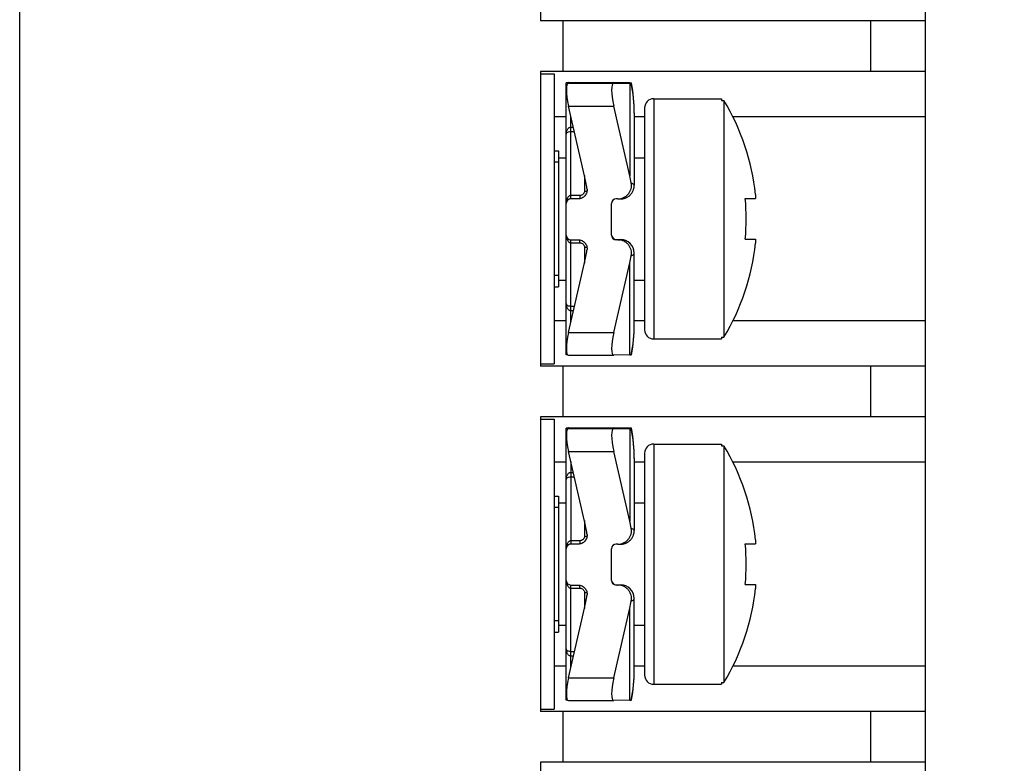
# Model space of a CAD drawing. Header units: millimetres. Extents: x 0 to 420, y 0 to 297.
# Tile 14 of 25: x 141 to 163, y 200 to 217. Entities that reach past the tile are written whole.
import ezdxf

# ---------------------------------------------------------------- set-up
doc = ezdxf.new("R2010")
doc.units = ezdxf.units.MM
doc.header["$LTSCALE"] = 23.1
doc.layers.get('0').update_dxf_attribs({"linetype": 'CONTINUOUS'})
doc.layers.add('3_ALL_AXES', color=7, linetype='CONTINUOUS')
doc.styles.get("Standard").update_dxf_attribs({"font": 'txt', "width": 0.85})
doc.dimstyles.new('DIMSTYLE_1', dxfattribs={"dimtxt": 5.5, "dimasz": 3.5, "dimexe": 1, "dimexo": 0.5, "dimgap": 1.375, "dimtad": 1, "dimdec": 4, "dimdsep": 46, "dimtxsty": 'STANDARD', "dimblk": '_FILLED', "dimblk1": '_FILLED', "dimblk2": '_FILLED', "dimcen": 0.09, "dimadec": 4, "dimazin": 2, "dimtp": 0.15, "dimtm": 0.15, "dimtfac": 1, "dimtdec": 4, "dimtofl": 0, "dimtmove": 0, "dimatfit": 3, "dimldrblk": '_FILLED', "dimfxl": 1, "dimtolj": 1, "dimarcsym": 0})

# ---------------------------------------------------------------- blocks, each defined once
blk = doc.blocks.new('_FILLED')
at = {"color": 0, "linetype": 'BYBLOCK'}
blk.add_solid([(0, 0), (-1, 0.1429), (-1, -0.1429)], dxfattribs=at)
blk = doc.blocks.new('*D3')
at = {"color": 2, "linetype": 'CONTINUOUS'}
for p, q in [((152.935, 265.853), (184.918, 265.853)), ((183.918, 265.853), (183.918, 220.103)), ((183.918, 174.353), (183.918, 220.103)), ((143.935, 174.353), (184.918, 174.353))]:
    blk.add_line(p, q, dxfattribs=at)
at = {"color": 2, "linetype": 'CONTINUOUS', "xscale": 3.5, "yscale": 3.5, "zscale": 3.5}
for p, rotation in [((183.918, 265.853), 90), ((183.918, 174.353), 270)]:
    blk.add_blockref('_FILLED', p, dxfattribs=dict(at, rotation=rotation))
at = {"color": 2, "linetype": 'CONTINUOUS', "insert": (177.043, 220.103), "char_height": 5.5, "width": 21.80357, "attachment_point": 2, "rotation": 90, "line_spacing_factor": 0.9}
blk.add_mtext('91.5', dxfattribs=at)

msp = doc.modelspace()

# ---------------------------------------------------------------- linework, layer by layer
at = {"color": 7, "linetype": 'CONTINUOUS'}
for p, q in [((141.43464, 174.35261), (141.43464, 265.85261)), ((161.43464, 176.85261), (161.43464, 263.35261)), ((152.93464, 223.35261), (152.93464, 216.85261)), ((161.43464, 216.85261), (152.93464, 216.85261)), ((153.43464, 215.73261), (153.43464, 216.85261)), ((161.43464, 215.73261), (152.93464, 215.73261)), ((152.93464, 215.73261), (152.93464, 209.23261)), ((153.5304, 215.48405), (153.50474, 215.48381)), ((153.50474, 212.82609), (153.50474, 215.48381)), ((153.50474, 215.48137), (153.5304, 215.48113)), ((153.5534, 215.49132), (153.553, 215.49131)), ((153.90685, 215.48595), (153.5534, 215.49132)), ((153.5534, 215.47386), (153.90685, 215.47923)), ((153.60474, 215.49132), (154.553, 215.49132)), ((153.76025, 215.48416), (153.60474, 215.48416)), ((153.60474, 215.48102), (153.76025, 215.48102)), ((153.96043, 215.48496), (153.96266, 215.48486)), ((153.96266, 215.48032), (153.96043, 215.48022)), ((154.50474, 215.48381), (154.51337, 215.48395)), ((154.50474, 215.48381), (154.50474, 215.48137)), ((154.51337, 215.48395), (154.60474, 215.48416)), ((154.553, 215.49132), (154.5534, 215.49132)), ((154.90685, 215.48595), (154.5534, 215.49132)), ((154.5534, 215.47386), (154.90685, 215.47923)), ((154.63893, 215.48416), (154.60474, 215.48416)), ((154.63893, 215.48102), (154.60474, 215.48102)), ((154.93957, 215.47978), (154.94449, 215.47997)), ((154.94449, 215.48521), (154.94272, 215.48532)), ((154.95926, 215.39947), (154.9445, 215.48521)), ((155.00156, 214.97082), (154.99691, 215.06315)), ((155.43464, 215.13261), (156.93464, 215.13261)), ((156.93464, 215.13261), (156.93464, 215.09412)), ((156.93464, 215.09412), (156.98464, 215.09412)), ((156.98464, 215.09412), (156.98464, 209.8711)), ((153.90685, 213.43371), (153.5534, 214.97212)), ((154.90685, 213.43371), (154.5534, 214.97212)), ((155.00413, 214.88483), (155.00149, 214.97765)), ((155.00474, 214.81756), (155.0041, 214.89166)), ((155.00474, 214.82277), (155.00474, 213.22444)), ((155.23464, 214.93261), (155.23464, 210.03261)), ((153.79691, 212.92553), (153.60474, 212.92553)), ((153.76025, 212.92213), (153.60474, 212.92213)), ((153.76473, 212.92217), (153.76025, 212.92213)), ((154.63893, 212.92213), (154.60474, 212.92213)), ((154.63893, 212.92213), (154.64432, 212.92218)), ((154.67467, 212.92278), (154.68796, 212.92312)), ((154.68796, 212.92312), (154.69717, 212.9234)), ((154.69717, 212.9234), (154.70349, 212.92364)), ((154.70349, 212.92364), (154.70754, 212.92381)), ((154.70754, 212.92381), (154.71156, 212.92399)), ((157.45788, 212.93261), (157.68595, 212.93261)), ((157.68595, 213.0188), (157.68595, 212.93261)), ((153.50474, 209.4814), (153.50474, 212.82213)), ((154.50474, 212.12214), (154.50474, 212.82213)), ((153.60474, 212.02214), (153.76025, 212.02214)), ((154.60474, 212.0274), (154.70474, 212.0274)), ((154.63893, 212.02214), (154.60474, 212.02214)), ((157.45788, 212.03261), (157.68595, 212.03261)), ((157.68595, 212.03261), (157.68595, 211.94642)), ((155.00474, 210.14245), (155.00474, 211.72784)), ((153.5534, 209.97215), (153.90685, 211.51055)), ((154.5534, 209.97215), (154.90685, 211.51055)), ((155.43464, 209.83261), (156.93464, 209.83261)), ((156.93464, 209.8711), (156.98464, 209.8711)), ((156.93464, 209.8711), (156.93464, 209.83261)), ((153.5304, 209.48117), (153.50474, 209.4814)), ((153.53516, 209.48115), (153.5304, 209.48117)), ((153.553, 209.47389), (154.553, 209.47389)), ((154.553, 209.47389), (154.5534, 209.4739)), ((154.90685, 209.47927), (154.5534, 209.4739)), ((154.94449, 209.48001), (154.93957, 209.47982)), ((161.43464, 209.23261), (152.93464, 209.23261)), ((153.43464, 208.11261), (153.43464, 209.23261)), ((161.43464, 208.11261), (152.93464, 208.11261)), ((152.93464, 208.11261), (152.93464, 201.61261)), ((153.5304, 207.86405), (153.50474, 207.86381)), ((153.50474, 205.20609), (153.50474, 207.86381)), ((153.50474, 207.86137), (153.5304, 207.86113)), ((153.5534, 207.87132), (153.553, 207.87131)), ((153.90685, 207.86595), (153.5534, 207.87132)), ((153.5534, 207.85386), (153.90685, 207.85923)), ((153.60474, 207.87132), (154.553, 207.87132)), ((153.76025, 207.86416), (153.60474, 207.86416)), ((153.60474, 207.86102), (153.76025, 207.86102)), ((153.96043, 207.86496), (153.96266, 207.86486)), ((153.96266, 207.86032), (153.96043, 207.86022)), ((154.50474, 207.86381), (154.51337, 207.86395)), ((154.50474, 207.86381), (154.50474, 207.86137)), ((154.51337, 207.86395), (154.60474, 207.86416)), ((154.553, 207.87132), (154.5534, 207.87132)), ((154.90685, 207.86595), (154.5534, 207.87132)), ((154.5534, 207.85386), (154.90685, 207.85923)), ((154.63893, 207.86416), (154.60474, 207.86416)), ((154.63893, 207.86102), (154.60474, 207.86102)), ((154.93957, 207.85978), (154.94449, 207.85997)), ((154.94449, 207.86521), (154.94272, 207.86532)), ((154.95926, 207.77947), (154.9445, 207.86521)), ((155.00156, 207.35082), (154.99691, 207.44315)), ((155.43464, 207.51261), (156.93464, 207.51261)), ((156.93464, 207.51261), (156.93464, 207.47412)), ((156.93464, 207.47412), (156.98464, 207.47412)), ((156.98464, 207.47412), (156.98464, 202.2511)), ((153.90685, 205.81371), (153.5534, 207.35212)), ((154.90685, 205.81371), (154.5534, 207.35212)), ((155.00413, 207.26483), (155.00149, 207.35765)), ((155.00474, 207.19756), (155.0041, 207.27166)), ((155.00474, 207.20277), (155.00474, 205.60444)), ((155.23464, 207.31261), (155.23464, 202.41261)), ((153.79691, 205.30553), (153.60474, 205.30553)), ((153.76025, 205.30213), (153.60474, 205.30213)), ((153.76473, 205.30217), (153.76025, 205.30213)), ((154.63893, 205.30213), (154.60474, 205.30213)), ((154.63893, 205.30213), (154.64432, 205.30218)), ((154.64818, 205.30224), (154.66554, 205.30258)), ((154.66554, 205.30258), (154.68291, 205.30298)), ((154.68291, 205.30298), (154.6927, 205.30326)), ((154.6927, 205.30326), (154.69932, 205.30348)), ((154.69932, 205.30348), (154.70552, 205.30372)), ((154.70552, 205.30372), (154.70955, 205.3039)), ((154.70955, 205.3039), (154.71363, 205.3041)), ((154.71363, 205.3041), (154.71791, 205.30435)), ((157.45788, 205.31261), (157.68595, 205.31261)), ((157.68595, 205.3988), (157.68595, 205.31261)), ((153.50474, 201.8614), (153.50474, 205.20213)), ((154.50474, 204.50214), (154.50474, 205.20213)), ((153.60474, 204.40214), (153.76025, 204.40214)), ((154.60474, 204.4074), (154.70474, 204.4074)), ((154.63893, 204.40214), (154.60474, 204.40214)), ((157.45788, 204.41261), (157.68595, 204.41261)), ((157.68595, 204.41261), (157.68595, 204.32642)), ((155.00474, 202.52245), (155.00474, 204.10784)), ((153.5534, 202.35215), (153.90685, 203.89055)), ((154.5534, 202.35215), (154.90685, 203.89055)), ((155.43464, 202.21261), (156.93464, 202.21261)), ((156.93464, 202.2511), (156.98464, 202.2511)), ((156.93464, 202.2511), (156.93464, 202.21261)), ((153.5304, 201.86117), (153.50474, 201.8614)), ((153.53516, 201.86115), (153.5304, 201.86117)), ((153.553, 201.85389), (154.553, 201.85389)), ((154.553, 201.85389), (154.5534, 201.8539)), ((154.90685, 201.85927), (154.5534, 201.8539)), ((154.94449, 201.86001), (154.93957, 201.85982)), ((161.43464, 201.61261), (152.93464, 201.61261)), ((153.43464, 200.49261), (153.43464, 201.61261)), ((161.43464, 200.49261), (152.93464, 200.49261)), ((152.93464, 200.49261), (152.93464, 193.99261))]:
    msp.add_line(p, q, dxfattribs=at)
at = {"color": 9, "linetype": 'CONTINUOUS'}
for p, q in [((160.22085, 216.85261), (160.22085, 215.73261)), ((153.5534, 215.49132), (153.60474, 215.49132)), ((153.5534, 215.47386), (154.5534, 215.47386)), ((153.60474, 215.48102), (153.60474, 215.47464)), ((153.76089, 215.47702), (153.76025, 215.48102)), ((153.76086, 215.47701), (153.76025, 215.48102)), ((154.553, 215.49132), (154.5534, 215.49132)), ((154.60474, 215.48416), (154.60474, 215.48102)), ((154.63893, 215.48416), (154.63954, 215.48114)), ((154.63893, 215.48416), (154.63952, 215.48113)), ((154.90685, 215.47923), (154.90685, 213.43371)), ((155.43464, 215.13261), (155.43464, 209.83261)), ((153.5534, 214.97212), (154.5534, 214.97212)), ((153.50474, 214.73261), (153.23464, 214.73261)), ((153.60474, 212.92213), (153.60474, 214.74865)), ((155.23464, 214.73261), (155.00474, 214.73261)), ((161.43464, 214.73261), (157.18397, 214.73261)), ((153.60471, 214.41096), (153.68233, 214.41096)), ((153.60474, 214.50772), (153.66009, 214.50772)), ((153.90474, 213.44291), (153.90474, 213.09501)), ((153.60474, 212.92553), (153.59938, 212.92539)), ((153.80474, 212.99968), (153.60471, 212.99968)), ((153.80474, 212.99968), (153.80474, 212.92714)), ((153.60474, 210.19561), (153.60474, 212.02214)), ((153.80474, 211.95206), (153.80474, 212.01712)), ((154.60474, 212.0274), (154.60474, 212.02214)), ((154.70474, 212.02445), (154.70474, 212.0274)), ((153.60471, 211.95206), (153.80474, 211.95206)), ((153.90474, 211.85692), (153.90474, 211.50135)), ((154.90685, 209.47927), (154.90685, 211.51055)), ((153.6863, 210.5506), (153.60471, 210.5506)), ((153.66419, 210.45435), (153.60474, 210.45435)), ((153.50474, 210.23261), (153.23464, 210.23261)), ((155.23464, 210.23261), (155.00474, 210.23261)), ((161.43464, 210.23261), (157.184, 210.23261)), ((153.5534, 209.97215), (154.5534, 209.97215)), ((160.22085, 209.23261), (160.22085, 208.11261)), ((153.5534, 207.87132), (153.60474, 207.87132)), ((153.5534, 207.85386), (154.5534, 207.85386)), ((153.60474, 207.86102), (153.60474, 207.85464)), ((153.76089, 207.85702), (153.76025, 207.86102)), ((153.76086, 207.85701), (153.76025, 207.86102)), ((154.553, 207.87132), (154.5534, 207.87132)), ((154.60474, 207.86416), (154.60474, 207.86102)), ((154.63893, 207.86416), (154.63954, 207.86114)), ((154.63893, 207.86416), (154.63952, 207.86113)), ((154.90685, 207.85923), (154.90685, 205.81371)), ((155.43464, 207.51261), (155.43464, 202.21261)), ((153.5534, 207.35212), (154.5534, 207.35212)), ((153.50474, 207.11261), (153.23464, 207.11261)), ((153.60474, 207.12865), (153.60474, 205.30213)), ((155.23464, 207.11261), (155.00474, 207.11261)), ((161.43464, 207.11261), (157.18397, 207.11261)), ((153.60471, 206.79096), (153.68233, 206.79096)), ((153.60474, 206.88772), (153.66009, 206.88772)), ((153.90474, 205.82291), (153.90474, 205.47501)), ((153.60474, 205.30553), (153.59938, 205.30539)), ((153.80474, 205.37968), (153.60471, 205.37968)), ((153.80474, 205.37968), (153.80474, 205.30714)), ((153.60474, 202.57561), (153.60474, 204.40214)), ((153.80474, 204.33206), (153.80474, 204.39712)), ((154.60474, 204.4074), (154.60474, 204.40214)), ((154.70474, 204.40445), (154.70474, 204.4074)), ((153.60471, 204.33206), (153.80474, 204.33206)), ((153.90474, 204.23692), (153.90474, 203.88135)), ((154.90685, 201.85927), (154.90685, 203.89055)), ((153.6863, 202.9306), (153.60471, 202.9306)), ((153.66419, 202.83435), (153.60474, 202.83435)), ((153.50474, 202.61261), (153.23464, 202.61261)), ((155.23464, 202.61261), (155.00474, 202.61261)), ((161.43464, 202.61261), (157.184, 202.61261)), ((153.5534, 202.35215), (154.5534, 202.35215)), ((160.22085, 201.61261), (160.22085, 200.49261))]:
    msp.add_line(p, q, dxfattribs=at)
at = {"color": 2, "linetype": 'CONTINUOUS'}
for p, q in [((153.33464, 213.73261), (153.23464, 213.73261)), ((153.33464, 211.23261), (153.23464, 211.23261)), ((153.33464, 206.11261), (153.23464, 206.11261)), ((153.33464, 203.61261), (153.23464, 203.61261))]:
    msp.add_line(p, q, dxfattribs=at)
at = {"color": 7, "linetype": 'CONTINUOUS'}
for points in [[(154.99702, 215.05631), (154.99052, 215.14129), (154.98209, 215.22571), (154.97175, 215.30951), (154.95951, 215.39265), (154.9445, 215.47997)], [(154.99691, 215.06315), (154.99038, 215.14813), (154.98191, 215.23254), (154.97153, 215.31634), (154.95926, 215.39947)], [(154.71791, 212.92435), (154.72026, 212.9245), (154.72276, 212.92468), (154.72545, 212.92488), (154.72854, 212.92514), (154.732, 212.92546), (154.73588, 212.92587), (154.74049, 212.92641), (154.74593, 212.92713), (154.75211, 212.92808), (154.7591, 212.9293), (154.767, 212.93088), (154.77569, 212.93287), (154.78499, 212.9353), (154.79486, 212.93823), (154.80528, 212.94173), (154.81611, 212.94583), (154.82732, 212.95058), (154.83885, 212.95605), (154.85051, 212.9622), (154.86225, 212.96908), (154.87401, 212.97673), (154.88561, 212.98507), (154.89696, 212.99409), (154.90804, 213.00381), (154.9188, 213.01423), (154.92917, 213.02535), (154.93912, 213.03717), (154.94857, 213.04965), (154.95748, 213.06281), (154.96579, 213.0766), (154.97344, 213.09101), (154.98037, 213.106), (154.98654, 213.12154), (154.99189, 213.13759), (154.99638, 213.15411), (154.99995, 213.17106), (155.00256, 213.18837), (155.00417, 213.20599), (155.00474, 213.22444)], [(154.64818, 212.92224), (154.65188, 212.92231), (154.67467, 212.92278)], [(154.71156, 212.92399), (154.71363, 212.9241), (154.71791, 212.92435)], [(154.9445, 209.48001), (154.95926, 209.56576), (154.97153, 209.64889), (154.98191, 209.73269), (154.99038, 209.8171), (154.99692, 209.90208), (155.00149, 209.98758), (155.0041, 210.07356), (155.00474, 210.14242)], [(154.99702, 207.43631), (154.99052, 207.52129), (154.98209, 207.60571), (154.97175, 207.68951), (154.95951, 207.77265), (154.9445, 207.85997)], [(154.99691, 207.44315), (154.99038, 207.52813), (154.98191, 207.61254), (154.97153, 207.69634), (154.95926, 207.77947)], [(154.71791, 205.30435), (154.72026, 205.3045), (154.72276, 205.30468), (154.72545, 205.30488), (154.72854, 205.30514), (154.732, 205.30546), (154.73588, 205.30587), (154.74049, 205.30641), (154.74593, 205.30713), (154.75211, 205.30808), (154.7591, 205.3093), (154.767, 205.31088), (154.77569, 205.31287), (154.78499, 205.3153), (154.79486, 205.31823), (154.80528, 205.32173), (154.81611, 205.32583), (154.82732, 205.33058), (154.83885, 205.33605), (154.85051, 205.3422), (154.86225, 205.34908), (154.87401, 205.35673), (154.88561, 205.36507), (154.89696, 205.37409), (154.90804, 205.38381), (154.9188, 205.39423), (154.92917, 205.40535), (154.93912, 205.41717), (154.94857, 205.42965), (154.95748, 205.44281), (154.96579, 205.4566), (154.97344, 205.47101), (154.98037, 205.486), (154.98654, 205.50154), (154.99189, 205.51759), (154.99638, 205.53411), (154.99995, 205.55106), (155.00256, 205.56837), (155.00417, 205.58599), (155.00474, 205.60444)], [(154.9445, 201.86001), (154.95926, 201.94576), (154.97153, 202.02889), (154.98191, 202.11269), (154.99038, 202.1971), (154.99692, 202.28208), (155.00149, 202.36758), (155.0041, 202.45356), (155.00474, 202.52242)]]:
    msp.add_lwpolyline(points, dxfattribs=at)
for centre, radius, start, end in [((153.60264, 192.94252), 22.54164, 89.994656, 90.183606), ((153.59631, 233.9529), 18.47189, 269.795579, 270.026158), ((155.43464, 214.93261), 0.2, 90, 180), ((152.67797, 212.48261), 5.0366, 6.111215, 31.232139), ((153.60474, 212.82213), 0.10001, 90.003001, 179.996649), ((154.60474, 212.82213), 0.10001, 90.003001, 179.996649), ((151.48907, 212.48261), 5.98576, 355.688523, 4.311477), ((153.60474, 212.12214), 0.10001, 180.003351, 269.996999), ((154.60474, 212.12214), 0.10001, 180.003351, 269.996999), ((154.60469, 212.12736), 0.09995, 182.995508, 270.029421), ((154.70493, 211.72755), 0.29983, 0.055821, 90.035737), ((152.67797, 212.48261), 5.0366, 328.767861, 353.888785), ((155.43464, 210.03261), 0.2, 180, 270), ((153.60264, 185.32252), 22.54164, 89.994656, 90.183606), ((153.59631, 226.3329), 18.47189, 269.795579, 270.026158), ((155.43464, 207.31261), 0.2, 90, 180), ((152.67797, 204.86261), 5.0366, 6.111215, 31.232139), ((153.60474, 205.20213), 0.10001, 90.003001, 179.996649), ((154.60474, 205.20213), 0.10001, 90.003001, 179.996649), ((151.48907, 204.86261), 5.98576, 355.688523, 4.311477), ((153.60474, 204.50214), 0.10001, 180.003351, 269.996999), ((154.60474, 204.50214), 0.10001, 180.003351, 269.996999), ((154.60469, 204.50736), 0.09995, 182.995508, 270.029421), ((154.70493, 204.10755), 0.29983, 0.055821, 90.035738), ((152.67797, 204.86261), 5.0366, 328.767861, 353.888785), ((155.43464, 202.41261), 0.2, 180, 270)]:
    msp.add_arc(centre, radius, start, end, dxfattribs=at)
at = {"color": 9, "linetype": 'CONTINUOUS'}
for centre, radius, start, end in [((151.61452, 214.81823), 3.39022, 359.988576, 11.252583), ((154.98389, 213.22443), 0.02085, 0.027849, 8.319217), ((154.70474, 211.72445), 0.3, 0.000175, 90.000175), ((151.63355, 210.1395), 3.37119, 348.715497, 0.049718), ((151.61452, 207.19823), 3.39022, 359.988576, 11.252583), ((154.98389, 205.60443), 0.02085, 0.027849, 8.319217), ((154.70474, 204.10445), 0.3, 0.000175, 90.000175), ((151.63355, 202.5195), 3.37119, 348.715497, 0.049718)]:
    msp.add_arc(centre, radius, start, end, dxfattribs=at)
at = {"color": 7, "linetype": 'CONTINUOUS'}
for centre, major_axis, ratio, start_param, end_param in [((153.66827, 214.97386), (-0.12038, 0.49931), 0.2184933, -0.04913704, 1.52165928), ((153.66827, 214.99132), (-0.12113, 0.49931), 0.21682208, 6.23063333, 6.39756284), ((152.00474, 215.4829), (2, 0), 0.00493813, 0.21087984, 0.31415927), ((152.00474, 215.48228), (2, 0), 0.00493813, -0.31415927, -0.21087984), ((154.66827, 214.97386), (-0.12038, 0.49931), 0.2184933, -0.04913704, 1.52165928), ((153.00474, 215.48228), (2, 0), 0.00493813, -0.31415927, -0.25598623), ((152.00474, 212.55969), (0, 2.82841), 0.70711109, -1.35991648, -1.25663706), ((153.00474, 212.55969), (0, 2.82841), 0.70711109, -1.31481009, -1.25663706), ((152.00474, 212.38458), (0, 2.82841), 0.70711109, -1.88495559, -1.78167617), ((153.00474, 212.38458), (0, 2.82841), 0.70711109, -1.88495559, -1.82678256), ((153.66827, 209.97389), (0.12113, 0.49931), 0.21682208, -4.65634533, -3.08904079), ((154.66827, 209.97389), (0.12113, 0.49931), 0.21682208, -4.65634533, -3.08904079), ((153.00474, 209.48232), (2, 0), 0.00493813, -0.31415927, -0.25598623), ((153.66827, 207.35386), (-0.12038, 0.49931), 0.2184933, -0.04913704, 1.52165928), ((153.66827, 207.37132), (-0.12113, 0.49931), 0.21682208, 6.23063333, 6.39756284), ((152.00474, 207.8629), (2, 0), 0.00493813, 0.21087984, 0.31415927), ((152.00474, 207.86228), (2, 0), 0.00493813, -0.31415927, -0.21087984), ((154.66827, 207.35386), (-0.12038, 0.49931), 0.2184933, -0.04913704, 1.52165928), ((153.00474, 207.86228), (2, 0), 0.00493813, -0.31415927, -0.25598623), ((152.00474, 204.93969), (0, 2.82841), 0.70711109, -1.35991648, -1.25663706), ((153.00474, 204.93969), (0, 2.82841), 0.70711109, -1.31481009, -1.25663706), ((152.00474, 204.76458), (0, 2.82841), 0.70711109, -1.88495559, -1.78167617), ((153.00474, 204.76458), (0, 2.82841), 0.70711109, -1.88495559, -1.82678256), ((153.66827, 202.35389), (0.12113, 0.49931), 0.21682208, -4.65634533, -3.08904079), ((154.66827, 202.35389), (0.12113, 0.49931), 0.21682208, -4.65634533, -3.08904079), ((153.00474, 201.86232), (2, 0), 0.00493813, -0.31415927, -0.25598623)]:
    msp.add_ellipse(centre, major_axis=major_axis, ratio=ratio, start_param=start_param, end_param=end_param, dxfattribs=at)
for points, knots in [([(153.96266, 215.48486), (153.96267, 215.48478), (153.96212, 215.48489), (153.96161, 215.48473), (153.96025, 215.48478), (153.9586, 215.48471), (153.95638, 215.48469), (153.95252, 215.48464), (153.94651, 215.48459), (153.93799, 215.48452), (153.92774, 215.48447), (153.91588, 215.48441), (153.90254, 215.48436), (153.88783, 215.48432), (153.86595, 215.48426), (153.83638, 215.48421), (153.79904, 215.48417), (153.77334, 215.48416), (153.76025, 215.48416)], [0, 0, 0, 0, 0.0011978, 0.00482492, 0.01088711, 0.01936069, 0.03021692, 0.04342686, 0.0767854, 0.11908373, 0.16987214, 0.22865662, 0.29481424, 0.36769283, 0.44656656, 0.61912982, 0.8060169, 1, 1, 1, 1]), ([(153.76025, 215.48102), (153.77333, 215.48102), (153.79901, 215.48101), (153.83633, 215.48097), (153.86589, 215.48092), (153.88776, 215.48086), (153.90246, 215.48082), (153.91581, 215.48077), (153.92767, 215.48071), (153.93792, 215.48066), (153.94646, 215.4806), (153.95247, 215.48054), (153.95634, 215.48049), (153.95856, 215.48047), (153.96024, 215.4804), (153.96156, 215.48045), (153.96214, 215.48028), (153.96265, 215.4804), (153.96266, 215.48032)], [0, 0, 0, 0, 0.19385842, 0.38063733, 0.55311788, 0.63196417, 0.70482718, 0.77098052, 0.8297745, 0.88058627, 0.92292101, 0.9563322, 0.96957315, 0.98046361, 0.98897517, 0.9950796, 0.99875305, 1, 1, 1, 1]), ([(154.60474, 215.48102), (154.59824, 215.48102), (154.58548, 215.48102), (154.56696, 215.48104), (154.54989, 215.48107), (154.53688, 215.48111), (154.52769, 215.48114), (154.52186, 215.48117), (154.51683, 215.4812), (154.51265, 215.48123), (154.50936, 215.48127), (154.50716, 215.48128), (154.50592, 215.48133), (154.50527, 215.4813), (154.505, 215.48139), (154.50474, 215.48133), (154.50474, 215.48137)], [0, 0, 0, 0, 0.1949202, 0.3827171, 0.55556721, 0.70705504, 0.77297865, 0.83144561, 0.88188082, 0.92384715, 0.95691712, 0.98074209, 0.98913226, 0.99514959, 0.9987763, 1, 1, 1, 1]), ([(154.63893, 215.48416), (154.67681, 215.48416), (154.73196, 215.48419), (154.80242, 215.48432), (154.84776, 215.48443), (154.88555, 215.48458), (154.91162, 215.48472), (154.92761, 215.48487), (154.93565, 215.48494), (154.94092, 215.48507), (154.9435, 215.48509), (154.94431, 215.48517)], [0, 0, 0, 0, 0.37212094, 0.54177239, 0.6921461, 0.81752191, 0.91297823, 0.94822654, 0.97465251, 0.99196588, 1, 1, 1, 1]), ([(154.94449, 215.47997), (154.94449, 215.48001), (154.9443, 215.47999), (154.94407, 215.48004), (154.94357, 215.48005), (154.94258, 215.4801), (154.94085, 215.48013), (154.93825, 215.48019), (154.9349, 215.48023), (154.93084, 215.48028), (154.92606, 215.48033), (154.91831, 215.4804), (154.90696, 215.48048), (154.89143, 215.48056), (154.87348, 215.48065), (154.8533, 215.48072), (154.83108, 215.48079), (154.79807, 215.48087), (154.75351, 215.48095), (154.69729, 215.48101), (154.65862, 215.48102), (154.63893, 215.48102)], [0, 0, 0, 0, 0.00032903, 0.00126548, 0.0028144, 0.00497409, 0.01111631, 0.01967219, 0.03062111, 0.04393927, 0.05958565, 0.07751314, 0.1200224, 0.17102823, 0.22997274, 0.29625913, 0.36919515, 0.44805803, 0.62038326, 0.80669934, 1, 1, 1, 1]), ([(153.96043, 213.15173), (153.96466, 213.12383), (153.96089, 213.06541), (153.91925, 212.98877), (153.84986, 212.93602), (153.79296, 212.9228), (153.76473, 212.92218)], [0, 0, 0, 0, 0.24994701, 0.49991148, 0.74991854, 1, 1, 1, 1]), ([(154.64432, 212.92218), (154.66612, 212.92256), (154.70979, 212.92791), (154.77205, 212.94946), (154.82839, 212.98368), (154.87611, 213.02916), (154.91289, 213.08388), (154.93684, 213.14532), (154.94671, 213.21049), (154.94353, 213.2544), (154.93957, 213.27584)], [0, 0, 0, 0, 0.12502735, 0.25003428, 0.37503626, 0.50004132, 0.62504209, 0.75003158, 0.87501536, 1, 1, 1, 1]), ([(153.59937, 212.92538), (153.59036, 212.92489), (153.57354, 212.92171), (153.55198, 212.9115), (153.53553, 212.89872), (153.51997, 212.88087), (153.50785, 212.85661), (153.50474, 212.83592), (153.50474, 212.82609)], [0, 0, 0, 0, 0.1795005, 0.33547099, 0.47049449, 0.59084925, 0.80428325, 1, 1, 1, 1]), ([(153.76025, 212.02214), (153.78885, 212.02214), (153.84678, 212.00984), (153.91786, 211.95735), (153.96073, 211.88001), (153.96471, 211.8208), (153.96043, 211.79253)], [0, 0, 0, 0, 0.25008029, 0.5001089, 0.7500713, 1, 1, 1, 1]), ([(154.93957, 211.66843), (154.94357, 211.69008), (154.94673, 211.73446), (154.93653, 211.80028), (154.91198, 211.86223), (154.87438, 211.91722), (154.8257, 211.96268), (154.76836, 211.99657), (154.70515, 212.01744), (154.66096, 212.02214), (154.63893, 212.02214)], [0, 0, 0, 0, 0.12498342, 0.24998907, 0.37498848, 0.49998342, 0.62498293, 0.74999158, 0.87500798, 1, 1, 1, 1]), ([(153.96266, 207.86486), (153.96267, 207.86478), (153.96212, 207.86489), (153.96161, 207.86473), (153.96025, 207.86478), (153.9586, 207.86471), (153.95638, 207.86469), (153.95252, 207.86464), (153.94651, 207.86459), (153.93799, 207.86452), (153.92774, 207.86447), (153.91588, 207.86441), (153.90254, 207.86436), (153.88783, 207.86432), (153.86595, 207.86426), (153.83638, 207.86421), (153.79904, 207.86417), (153.77334, 207.86416), (153.76025, 207.86416)], [0, 0, 0, 0, 0.0011978, 0.00482492, 0.01088711, 0.01936069, 0.03021692, 0.04342686, 0.0767854, 0.11908373, 0.16987214, 0.22865662, 0.29481424, 0.36769283, 0.44656656, 0.61912982, 0.8060169, 1, 1, 1, 1]), ([(153.76025, 207.86102), (153.77333, 207.86102), (153.79901, 207.86101), (153.83633, 207.86097), (153.86589, 207.86092), (153.88776, 207.86086), (153.90246, 207.86082), (153.91581, 207.86077), (153.92767, 207.86071), (153.93792, 207.86066), (153.94646, 207.8606), (153.95247, 207.86054), (153.95634, 207.86049), (153.95856, 207.86047), (153.96024, 207.8604), (153.96156, 207.86045), (153.96214, 207.86028), (153.96265, 207.8604), (153.96266, 207.86032)], [0, 0, 0, 0, 0.19385842, 0.38063733, 0.55311788, 0.63196417, 0.70482718, 0.77098052, 0.8297745, 0.88058627, 0.92292101, 0.9563322, 0.96957315, 0.98046361, 0.98897517, 0.9950796, 0.99875305, 1, 1, 1, 1]), ([(154.60474, 207.86102), (154.59824, 207.86102), (154.58548, 207.86102), (154.56696, 207.86104), (154.54989, 207.86107), (154.53688, 207.86111), (154.52769, 207.86114), (154.52186, 207.86117), (154.51683, 207.8612), (154.51265, 207.86123), (154.50936, 207.86127), (154.50716, 207.86128), (154.50592, 207.86133), (154.50527, 207.8613), (154.505, 207.86139), (154.50474, 207.86133), (154.50474, 207.86137)], [0, 0, 0, 0, 0.1949202, 0.3827171, 0.55556721, 0.70705504, 0.77297865, 0.83144561, 0.88188082, 0.92384715, 0.95691712, 0.98074209, 0.98913226, 0.99514959, 0.9987763, 1, 1, 1, 1]), ([(154.63893, 207.86416), (154.67681, 207.86416), (154.73196, 207.86419), (154.80242, 207.86432), (154.84776, 207.86443), (154.88555, 207.86458), (154.91162, 207.86472), (154.92761, 207.86487), (154.93565, 207.86494), (154.94092, 207.86507), (154.9435, 207.86509), (154.94431, 207.86517)], [0, 0, 0, 0, 0.37212094, 0.54177239, 0.6921461, 0.81752191, 0.91297823, 0.94822654, 0.97465251, 0.99196588, 1, 1, 1, 1]), ([(154.94449, 207.85997), (154.94449, 207.86001), (154.9443, 207.85999), (154.94407, 207.86004), (154.94357, 207.86005), (154.94258, 207.8601), (154.94085, 207.86013), (154.93825, 207.86019), (154.9349, 207.86023), (154.93084, 207.86028), (154.92606, 207.86033), (154.91831, 207.8604), (154.90696, 207.86048), (154.89143, 207.86056), (154.87348, 207.86065), (154.8533, 207.86072), (154.83108, 207.86079), (154.79807, 207.86087), (154.75351, 207.86095), (154.69729, 207.86101), (154.65862, 207.86102), (154.63893, 207.86102)], [0, 0, 0, 0, 0.00032903, 0.00126548, 0.0028144, 0.00497409, 0.01111631, 0.01967219, 0.03062111, 0.04393927, 0.05958565, 0.07751314, 0.1200224, 0.17102823, 0.22997274, 0.29625913, 0.36919515, 0.44805803, 0.62038326, 0.80669934, 1, 1, 1, 1]), ([(153.96043, 205.53173), (153.96466, 205.50383), (153.96089, 205.44541), (153.91925, 205.36877), (153.84986, 205.31602), (153.79296, 205.3028), (153.76473, 205.30218)], [0, 0, 0, 0, 0.24994701, 0.49991148, 0.74991854, 1, 1, 1, 1]), ([(154.64432, 205.30218), (154.66612, 205.30256), (154.70979, 205.30791), (154.77205, 205.32946), (154.82839, 205.36368), (154.87611, 205.40916), (154.91289, 205.46388), (154.93684, 205.52532), (154.94671, 205.59049), (154.94353, 205.6344), (154.93957, 205.65584)], [0, 0, 0, 0, 0.12502735, 0.25003428, 0.37503626, 0.50004132, 0.62504209, 0.75003158, 0.87501536, 1, 1, 1, 1]), ([(153.59937, 205.30538), (153.59036, 205.30489), (153.57354, 205.30171), (153.55198, 205.2915), (153.53553, 205.27872), (153.51997, 205.26087), (153.50785, 205.23661), (153.50474, 205.21592), (153.50474, 205.20609)], [0, 0, 0, 0, 0.1795005, 0.33547099, 0.47049449, 0.59084925, 0.80428325, 1, 1, 1, 1]), ([(153.76025, 204.40214), (153.78885, 204.40214), (153.84678, 204.38984), (153.91786, 204.33735), (153.96073, 204.26001), (153.96471, 204.2008), (153.96043, 204.17253)], [0, 0, 0, 0, 0.25008029, 0.5001089, 0.7500713, 1, 1, 1, 1]), ([(154.93957, 204.04843), (154.94357, 204.07008), (154.94673, 204.11446), (154.93653, 204.18028), (154.91198, 204.24223), (154.87438, 204.29722), (154.8257, 204.34268), (154.76836, 204.37657), (154.70515, 204.39744), (154.66096, 204.40214), (154.63893, 204.40214)], [0, 0, 0, 0, 0.12498342, 0.24998907, 0.37498848, 0.49998342, 0.62498293, 0.74999158, 0.87500798, 1, 1, 1, 1])]:
    msp.add_open_spline(points, degree=3, knots=knots, dxfattribs=at)
at = {"color": 9, "linetype": 'CONTINUOUS'}
for points, knots in [([(153.50474, 214.34886), (153.50474, 214.36531), (153.50767, 214.39835), (153.51991, 214.43838), (153.53655, 214.46776), (153.55368, 214.48779), (153.57647, 214.50344), (153.59523, 214.50773), (153.60474, 214.50772)], [0, 0, 0, 0, 0.23967683, 0.48041714, 0.60324338, 0.72945596, 0.86143108, 1, 1, 1, 1]), ([(153.50474, 214.34886), (153.50474, 214.35555), (153.50828, 214.37044), (153.52592, 214.39063), (153.55911, 214.40697), (153.58772, 214.41095), (153.60471, 214.41096)], [0, 0, 0, 0, 0.15565137, 0.34127818, 0.60464264, 1, 1, 1, 1]), ([(153.90474, 213.09501), (153.90474, 213.0826), (153.89945, 213.05728), (153.87699, 213.02557), (153.84375, 213.00454), (153.8177, 212.99968), (153.80474, 212.99968)], [0, 0, 0, 0, 0.24422144, 0.49248923, 0.744993, 1, 1, 1, 1]), ([(153.90474, 213.09501), (153.90973, 213.09501), (153.92872, 213.09546), (153.94771, 213.09752), (153.9614, 213.1004)], [0, 0, 0, 0, 0.26304929, 1, 1, 1, 1]), ([(154.93957, 213.27584), (154.94879, 213.27226), (154.96515, 213.26518), (154.98866, 213.25167), (155.00306, 213.23742), (155.00452, 213.22745)], [0, 0, 0, 0, 0.35688236, 0.63631423, 1, 1, 1, 1]), ([(153.60471, 212.99967), (153.59524, 212.99968), (153.57627, 212.9949), (153.55357, 212.97781), (153.53645, 212.95591), (153.51975, 212.92359), (153.50763, 212.87987), (153.50474, 212.84396), (153.50474, 212.82609)], [0, 0, 0, 0, 0.12985881, 0.25768753, 0.38359276, 0.5082098, 0.75481208, 1, 1, 1, 1]), ([(153.50565, 212.10176), (153.50685, 212.08588), (153.51167, 212.05416), (153.52506, 212.01601), (153.54185, 211.98825), (153.55836, 211.96977), (153.57943, 211.95581), (153.59629, 211.95206), (153.60471, 211.95207)], [0, 0, 0, 0, 0.2451394, 0.49184292, 0.61656342, 0.74259109, 0.87041195, 1, 1, 1, 1]), ([(154.63893, 212.02214), (154.6441, 212.02222), (154.65373, 212.0224), (154.66713, 212.02269), (154.67844, 212.02297), (154.68768, 212.02325), (154.69409, 212.0235), (154.69818, 212.02371), (154.70049, 212.02385), (154.70225, 212.02399), (154.7036, 212.02412), (154.70424, 212.02426), (154.70474, 212.02435), (154.70474, 212.02445)], [0, 0, 0, 0, 0.23522445, 0.43853814, 0.61017095, 0.75033755, 0.85921749, 0.90197224, 0.93695869, 0.96419419, 0.98370398, 0.9955399, 1, 1, 1, 1]), ([(153.80474, 211.95206), (153.8177, 211.95206), (153.84374, 211.94721), (153.87698, 211.92623), (153.89944, 211.89458), (153.90474, 211.86931), (153.90474, 211.85692)], [0, 0, 0, 0, 0.2552498, 0.50786788, 0.75604471, 1, 1, 1, 1]), ([(153.90474, 211.85692), (153.90963, 211.85692), (153.92827, 211.85648), (153.94692, 211.85445), (153.96038, 211.85163)], [0, 0, 0, 0, 0.26241887, 1, 1, 1, 1]), ([(154.93957, 211.66843), (154.94932, 211.67255), (154.9664, 211.68057), (154.98742, 211.69434), (155.00104, 211.70846), (155.00474, 211.71956), (155.00474, 211.72445)], [0, 0, 0, 0, 0.35402034, 0.62924494, 0.83659027, 1, 1, 1, 1]), ([(153.60471, 210.5506), (153.58771, 210.5506), (153.55903, 210.55469), (153.52583, 210.5714), (153.50825, 210.592), (153.50474, 210.6071), (153.50474, 210.61391)], [0, 0, 0, 0, 0.39305099, 0.6559141, 0.8425322, 1, 1, 1, 1]), ([(153.60474, 210.45435), (153.59523, 210.45434), (153.57646, 210.45866), (153.55367, 210.47438), (153.53654, 210.49451), (153.51991, 210.52401), (153.50767, 210.56422), (153.50474, 210.59739), (153.50474, 210.61391)], [0, 0, 0, 0, 0.13819436, 0.26997247, 0.3961401, 0.51901848, 0.76001038, 1, 1, 1, 1]), ([(153.50474, 206.72886), (153.50474, 206.74531), (153.50767, 206.77835), (153.51991, 206.81838), (153.53655, 206.84776), (153.55368, 206.86779), (153.57647, 206.88344), (153.59523, 206.88773), (153.60474, 206.88772)], [0, 0, 0, 0, 0.23967683, 0.48041714, 0.60324338, 0.72945596, 0.86143108, 1, 1, 1, 1]), ([(153.50474, 206.72886), (153.50474, 206.73555), (153.50828, 206.75044), (153.52592, 206.77063), (153.55911, 206.78697), (153.58772, 206.79095), (153.60471, 206.79096)], [0, 0, 0, 0, 0.15565137, 0.34127818, 0.60464264, 1, 1, 1, 1]), ([(153.90474, 205.47501), (153.90474, 205.4626), (153.89945, 205.43728), (153.87699, 205.40557), (153.84375, 205.38454), (153.8177, 205.37968), (153.80474, 205.37968)], [0, 0, 0, 0, 0.24422144, 0.49248923, 0.744993, 1, 1, 1, 1]), ([(153.90474, 205.47501), (153.90973, 205.47501), (153.92872, 205.47546), (153.94771, 205.47752), (153.9614, 205.4804)], [0, 0, 0, 0, 0.26304929, 1, 1, 1, 1]), ([(154.93957, 205.65584), (154.94879, 205.65226), (154.96515, 205.64518), (154.98866, 205.63167), (155.00306, 205.61742), (155.00452, 205.60745)], [0, 0, 0, 0, 0.35688236, 0.63631423, 1, 1, 1, 1]), ([(153.60471, 205.37967), (153.59524, 205.37968), (153.57627, 205.3749), (153.55357, 205.35781), (153.53645, 205.33591), (153.51975, 205.30359), (153.50763, 205.25987), (153.50474, 205.22396), (153.50474, 205.20609)], [0, 0, 0, 0, 0.12985881, 0.25768753, 0.38359276, 0.5082098, 0.75481208, 1, 1, 1, 1]), ([(153.50565, 204.48176), (153.50685, 204.46588), (153.51167, 204.43416), (153.52506, 204.39601), (153.54185, 204.36825), (153.55836, 204.34977), (153.57943, 204.33581), (153.59629, 204.33206), (153.60471, 204.33207)], [0, 0, 0, 0, 0.2451394, 0.49184292, 0.61656342, 0.74259109, 0.87041195, 1, 1, 1, 1]), ([(154.63893, 204.40214), (154.6441, 204.40222), (154.65373, 204.4024), (154.66713, 204.40269), (154.67844, 204.40297), (154.68768, 204.40325), (154.69409, 204.4035), (154.69818, 204.40371), (154.70049, 204.40385), (154.70225, 204.40399), (154.7036, 204.40412), (154.70424, 204.40426), (154.70474, 204.40435), (154.70474, 204.40445)], [0, 0, 0, 0, 0.23522445, 0.43853814, 0.61017095, 0.75033755, 0.85921749, 0.90197224, 0.93695869, 0.96419419, 0.98370398, 0.9955399, 1, 1, 1, 1]), ([(153.80474, 204.33206), (153.8177, 204.33206), (153.84374, 204.32721), (153.87698, 204.30623), (153.89944, 204.27458), (153.90474, 204.24931), (153.90474, 204.23692)], [0, 0, 0, 0, 0.2552498, 0.50786788, 0.75604471, 1, 1, 1, 1]), ([(153.90474, 204.23692), (153.90963, 204.23692), (153.92827, 204.23648), (153.94692, 204.23445), (153.96038, 204.23163)], [0, 0, 0, 0, 0.26241887, 1, 1, 1, 1]), ([(154.93957, 204.04843), (154.94932, 204.05255), (154.9664, 204.06057), (154.98742, 204.07434), (155.00104, 204.08846), (155.00474, 204.09956), (155.00474, 204.10445)], [0, 0, 0, 0, 0.35402034, 0.62924494, 0.83659027, 1, 1, 1, 1]), ([(153.60471, 202.9306), (153.58771, 202.9306), (153.55903, 202.93469), (153.52583, 202.9514), (153.50825, 202.972), (153.50474, 202.9871), (153.50474, 202.99391)], [0, 0, 0, 0, 0.39305099, 0.6559141, 0.8425322, 1, 1, 1, 1]), ([(153.60474, 202.83435), (153.59523, 202.83434), (153.57646, 202.83866), (153.55367, 202.85438), (153.53654, 202.87451), (153.51991, 202.90401), (153.50767, 202.94422), (153.50474, 202.97739), (153.50474, 202.99391)], [0, 0, 0, 0, 0.13819436, 0.26997247, 0.3961401, 0.51901848, 0.76001038, 1, 1, 1, 1])]:
    msp.add_open_spline(points, degree=3, knots=knots, dxfattribs=at)
at = {"layer": '3_ALL_AXES', "color": 7, "linetype": 'CONTINUOUS'}
for p, q in [((152.93464, 215.68261), (153.23464, 215.68261)), ((153.23464, 215.68261), (153.23464, 209.28261)), ((153.23464, 213.98261), (153.33464, 213.98261)), ((153.33464, 213.98261), (153.33464, 210.98261)), ((153.33464, 213.83261), (153.50474, 213.83261)), ((155.00474, 213.83261), (155.23464, 213.83261)), ((153.33464, 211.13261), (153.50474, 211.13261)), ((155.00474, 211.13261), (155.23464, 211.13261)), ((153.23464, 210.98261), (153.33464, 210.98261)), ((152.93464, 209.28261), (153.23464, 209.28261)), ((152.93464, 208.06261), (153.23464, 208.06261)), ((153.23464, 208.06261), (153.23464, 201.66261)), ((153.23464, 206.36261), (153.33464, 206.36261)), ((153.33464, 206.36261), (153.33464, 203.36261)), ((153.33464, 206.21261), (153.50474, 206.21261)), ((155.00474, 206.21261), (155.23464, 206.21261)), ((153.33464, 203.51261), (153.50474, 203.51261)), ((155.00474, 203.51261), (155.23464, 203.51261)), ((153.23464, 203.36261), (153.33464, 203.36261)), ((152.93464, 201.66261), (153.23464, 201.66261))]:
    msp.add_line(p, q, dxfattribs=at)

# ---------------------------------------------------------------- dimensions: what is measured, and where the dimension line sits
at = {"color": 2, "linetype": 'CONTINUOUS'}
dim = msp.add_linear_dim(base=(183.91835, 174.35261), p1=(152.43464, 265.85261), p2=(143.43464, 174.35261), angle=270, dimstyle='DIMSTYLE_1', dxfattribs=at)
dim.commit()
dim.dimension.update_dxf_attribs({"geometry": '*D3', "text_midpoint": (183.91835, 219.31689), "dimtype": 160})

doc.saveas('drawing.dxf')
